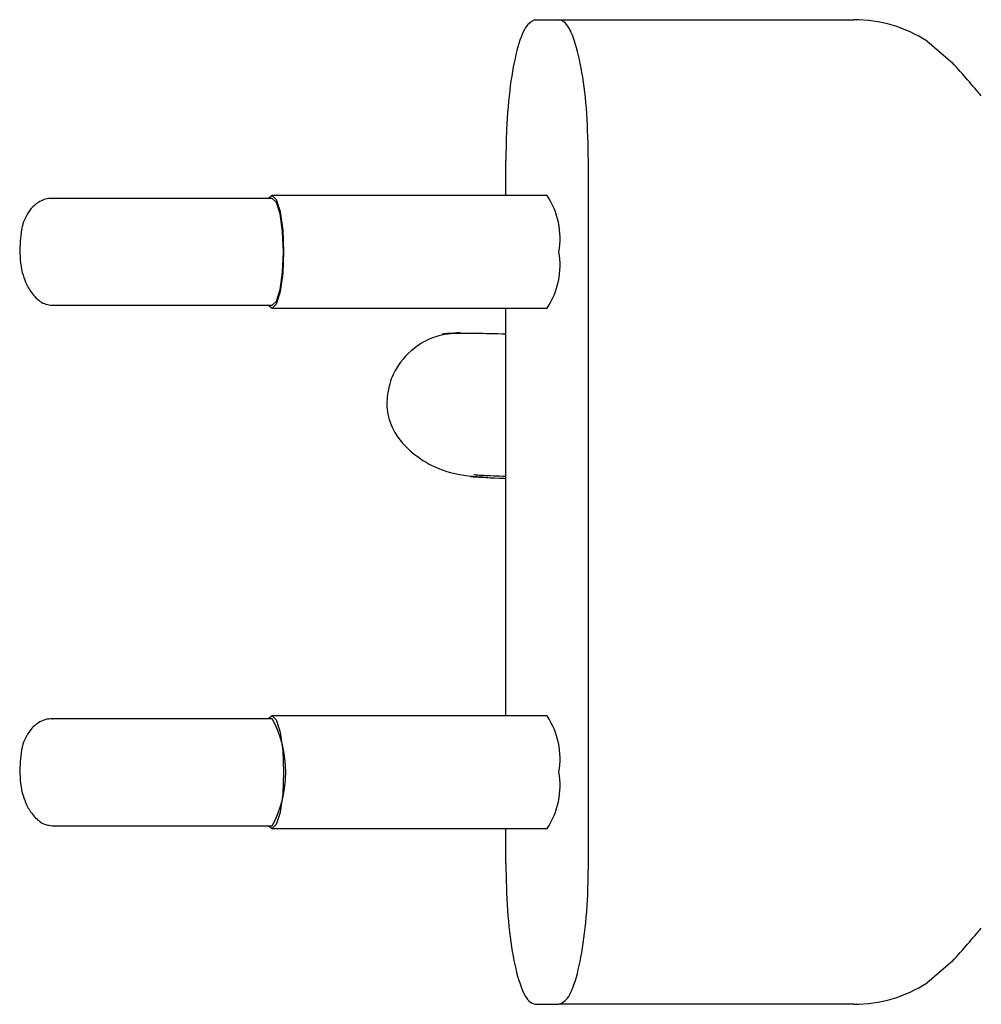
# Model space of a CAD drawing. Header units: millimetres. Extents: x 29 to 1100, y 19 to 1186.
# Tile 3 of 4: x 535 to 569, y 730 to 765. Entities that reach past the tile are written whole.
import ezdxf

# ---------------------------------------------------------------- set-up
doc = ezdxf.new("R2010")
doc.units = ezdxf.units.MM
doc.header["$LTSCALE"] = 5

msp = doc.modelspace()

# ---------------------------------------------------------------- linework, layer by layer
at = {"color": 7, "linetype": 'Continuous', "lineweight": 25}
for p, q in [((553.027, 764.647), (553.866, 764.647)), ((566.959, 763.879), (567.866, 763.11)), ((551.979, 758.397), (551.979, 759.647)), ((554.915, 734.647), (554.915, 759.647)), ((543.669, 758.297), (535.847, 758.297)), ((535.847, 758.297), (535.86, 758.296)), ((553.447, 758.397), (543.669, 758.397)), ((535.847, 754.497), (543.669, 754.497)), ((543.669, 754.397), (553.447, 754.397)), ((551.979, 739.897), (551.979, 754.397)), ((551.178, 753.486), (550.805, 753.505)), ((543.669, 739.797), (535.847, 739.797)), ((535.847, 739.797), (535.86, 739.796)), ((553.447, 739.897), (543.669, 739.897)), ((535.847, 735.997), (543.669, 735.997)), ((543.669, 735.897), (553.447, 735.897)), ((551.979, 734.647), (551.979, 735.897)), ((567.866, 731.185), (566.959, 730.416)), ((553.027, 729.647), (553.866, 729.647))]:
    msp.add_line(p, q, dxfattribs=at)
at = {"color": 7, "linetype": 'Continuous', "lineweight": 25, "flags": 128}
for points in [[(543.538, 754.497), (543.669, 754.397), (543.83, 754.55), (543.966, 754.983), (544.057, 755.632), (544.089, 756.397), (544.057, 757.163), (543.966, 757.812), (543.83, 758.245), (543.669, 758.397), (543.538, 758.297)], [(543.669, 754.497), (543.822, 754.642), (543.951, 755.054), (544.038, 755.67), (544.068, 756.397), (544.038, 757.124), (543.951, 757.741), (543.822, 758.153), (543.669, 758.297), (543.669, 758.297)], [(543.538, 735.997), (543.669, 735.897), (543.83, 736.05), (543.966, 736.483), (544.057, 737.132), (544.089, 737.897), (544.057, 738.663), (543.966, 739.312), (543.83, 739.745), (543.669, 739.897), (543.538, 739.797)]]:
    msp.add_lwpolyline(points, dxfattribs=at)
at = {"color": 7, "linetype": 'Continuous', "lineweight": 25}
for centre, radius, start, end in [((564.351, 759.838), 4.81, 57.1584, 89.9554), ((551.168, 756.875), 2.74, 349.9548, 33.7371), ((551.168, 755.919), 2.74, 326.2629, 10.0452), ((540.185, 737.897), 3.969, 331.3976, 28.6024), ((551.168, 738.375), 2.74, 349.9548, 33.7371), ((551.168, 737.419), 2.74, 326.2629, 10.0452), ((564.351, 734.457), 4.81, 270.0446, 302.8416)]:
    msp.add_arc(centre, radius, start, end, dxfattribs=at)
for centre, major_axis, start_param, end_param in [((566.305, 763.896), (-3.976, 4.145), 4.121149, 4.421355), ((566.305, 730.399), (3.976, 4.145), 5.003423, 5.303629)]:
    msp.add_ellipse(centre, major_axis=major_axis, ratio=0.105963, start_param=start_param, end_param=end_param, dxfattribs=at)
for points, knots in [([(553.027, 764.647), (552.909, 764.592), (552.674, 764.482), (552.359, 763.62), (552.122, 762.351), (551.997, 760.945), (551.984, 760.016), (551.979, 759.647)], [0, 0, 0, 0, 0.214694, 0.429388, 0.644082, 0.858775, 1, 1, 1, 1]), ([(554.915, 759.647), (554.904, 760.21), (554.88, 761.334), (554.7, 762.832), (554.433, 763.963), (554.139, 764.562), (553.944, 764.623), (553.866, 764.647)], [0, 0, 0, 0, 0.214694, 0.429388, 0.644082, 0.858775, 1, 1, 1, 1]), ([(553.866, 764.647), (554.496, 764.647), (555.811, 764.647), (557.776, 764.647), (559.855, 764.647), (562.033, 764.647), (563.606, 764.647), (564.355, 764.647)], [0, 0, 0, 0, 0.17467, 0.364942, 0.564575, 0.792894, 1, 1, 1, 1]), ([(535.847, 758.297), (535.769, 758.291), (535.619, 758.28), (535.361, 758.171), (535.046, 757.916), (534.799, 757.453), (534.727, 756.998), (534.684, 756.409), (534.717, 755.825), (534.907, 755.284), (535.114, 754.908), (535.369, 754.652), (535.626, 754.519), (535.772, 754.505), (535.847, 754.497)], [0, 0, 0, 0, 0.0521278, 0.1005428, 0.1850135, 0.3074369, 0.3906819, 0.4663318, 0.6307475, 0.6972857, 0.7804045, 0.8813519, 0.938674, 1, 1, 1, 1]), ([(550.349, 753.525), (550.056, 753.493), (549.508, 753.432), (548.692, 753.009), (548.12, 752.402), (547.863, 751.805), (547.787, 751.441), (547.769, 751.306), (547.762, 751.24), (547.755, 751.168), (547.743, 750.948), (547.774, 750.565), (548.024, 749.837), (548.792, 749.049), (550.017, 748.473), (550.875, 748.413), (551.327, 748.382)], [0, 0, 0, 0, 0.080814, 0.151453, 0.258583, 0.323174, 0.342067, 0.349237, 0.352943, 0.357177, 0.367723, 0.420057, 0.546615, 0.740681, 0.863033, 1, 1, 1, 1]), ([(551.979, 753.468), (551.602, 753.477), (550.716, 753.499), (549.888, 753.501), (549.771, 753.479), (549.712, 753.468)], [0, 0, 0, 0, 0.271124, 0.638561, 1, 1, 1, 1]), ([(550.717, 748.406), (550.983, 748.39), (551.288, 748.372), (551.902, 748.345), (551.979, 748.342)], [0, 0, 0, 0, 0.875301, 1, 1, 1, 1]), ([(550.845, 748.485), (550.842, 748.481), (550.835, 748.472), (551.28, 748.45), (551.831, 748.427), (551.979, 748.421)], [0, 0, 0, 0, 0.319744, 0.818206, 1, 1, 1, 1]), ([(535.847, 739.797), (535.769, 739.791), (535.619, 739.78), (535.361, 739.671), (535.046, 739.416), (534.799, 738.953), (534.727, 738.498), (534.684, 737.909), (534.717, 737.325), (534.907, 736.784), (535.114, 736.408), (535.369, 736.152), (535.626, 736.019), (535.772, 736.005), (535.847, 735.997)], [0, 0, 0, 0, 0.052128, 0.100543, 0.185014, 0.307437, 0.390682, 0.466332, 0.630747, 0.697286, 0.780404, 0.881352, 0.938674, 1, 1, 1, 1]), ([(551.979, 734.647), (551.99, 734.085), (552.013, 732.961), (552.194, 731.463), (552.46, 730.332), (552.755, 729.733), (552.95, 729.672), (553.027, 729.647)], [0, 0, 0, 0, 0.214694, 0.429388, 0.644082, 0.858775, 1, 1, 1, 1]), ([(553.866, 729.647), (553.984, 729.703), (554.22, 729.813), (554.534, 730.675), (554.772, 731.944), (554.897, 733.35), (554.91, 734.279), (554.915, 734.647)], [0, 0, 0, 0, 0.214694, 0.429388, 0.644082, 0.858775, 1, 1, 1, 1]), ([(564.355, 729.647), (563.725, 729.647), (562.41, 729.647), (560.445, 729.647), (558.366, 729.647), (556.188, 729.647), (554.615, 729.647), (553.866, 729.647)], [0, 0, 0, 0, 0.17467, 0.3649419, 0.5645755, 0.7928936, 1, 1, 1, 1])]:
    msp.add_open_spline(points, degree=3, knots=knots, dxfattribs=at)

doc.saveas('drawing.dxf')
